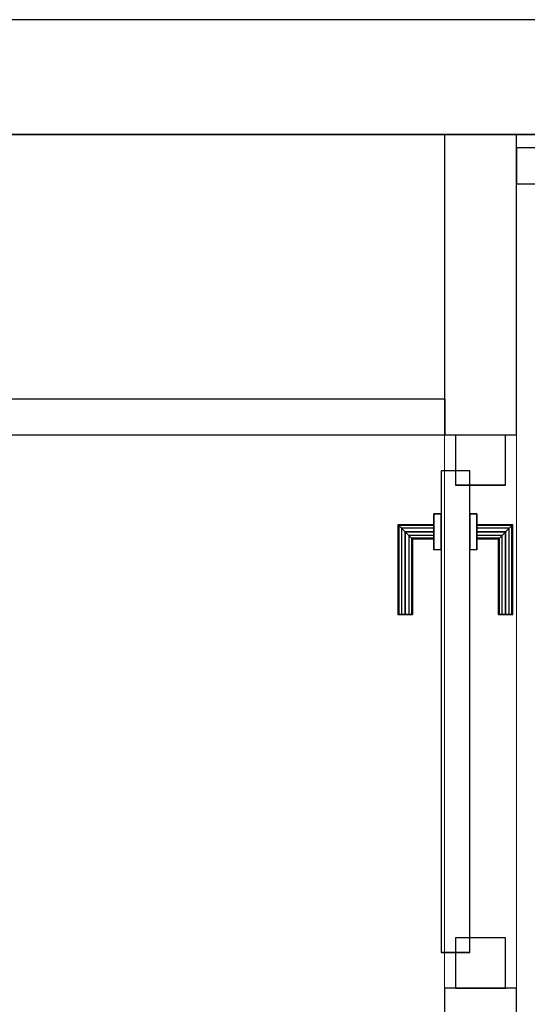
# Model space of a CAD drawing. Header units: metres. Extents: x 397.7 to 427.5, y 12.7 to 28.4.
# Tile 106 of 144: x 408.3 to 409, y 26.9 to 28.2. Entities that reach past the tile are written whole.
import ezdxf

# ---------------------------------------------------------------- set-up
doc = ezdxf.new("R2010")
doc.units = ezdxf.units.M
doc.layers.add('01_CARPINTERIA', color=5, linetype='Continuous', lineweight=25, true_color=0x0000ff)
doc.layers.add('01_SUELOS', color=7, linetype='Continuous', lineweight=25, true_color=0x007f00)
for name, color, linetype, lineweight in [('A-GENM-____-OTLN', 7, 'Continuous', 18), ('A-WALL-____-MCUT', 7, 'Continuous', 25), ('A-WALL-____-OTLN', 7, 'Continuous', 25)]:
    doc.layers.add(name, color=color, linetype=linetype, lineweight=lineweight)

# ---------------------------------------------------------------- blocks, each defined once
blk = doc.blocks.new('Family - Evans P3-156328-06_TEL_P3')
at = {"layer": 'A-WALL-____-MCUT', "color": 253, "true_color": 0xaaaaaa}
for p, q in [((2.8905, 0.05), (0, 0.05)), ((2.8905, 0), (2.8905, 0.05)), ((0, 0), (2.8905, 0))]:
    blk.add_line(p, q, dxfattribs=at)
at = {"layer": 'A-WALL-____-OTLN', "color": 253, "true_color": 0xaaaaaa}
for p, q in [((2.8905, 0.05), (0, 0.05)), ((2.8905, 0), (2.8905, 0.05)), ((0, 0), (2.8905, 0))]:
    blk.add_line(p, q, dxfattribs=at)
at = {"layer": 'A-WALL-____-OTLN', "color": 253, "lineweight": 18, "true_color": 0xaaaaaa}
blk.add_line((0, 0), (2.8905, 0), dxfattribs=at)
blk = doc.blocks.new('Family - Evans P3-156349-06_TEL_P3')
at = {"layer": 'A-WALL-____-MCUT', "color": 253, "true_color": 0xaaaaaa}
for p, q in [((25.5877, 0.16), (0.0332, 0.16)), ((0, 0), (25.556, 0))]:
    blk.add_line(p, q, dxfattribs=at)
at = {"layer": 'A-WALL-____-OTLN', "color": 253, "true_color": 0xaaaaaa}
for p, q in [((25.5877, 0.16), (0.0332, 0.16)), ((0, 0), (25.556, 0))]:
    blk.add_line(p, q, dxfattribs=at)
at = {"layer": 'A-WALL-____-OTLN', "color": 253, "lineweight": 18, "true_color": 0xaaaaaa}
blk.add_line((0, 0), (25.556, 0), dxfattribs=at)
blk = doc.blocks.new('Family - Evans P3-156399-06_TEL_P3')
at = {"layer": 'A-WALL-____-MCUT', "color": 253, "true_color": 0xaaaaaa}
for p, q in [((0, 0.0995), (0, 0)), ((0.05, 0.0995), (0, 0.0995)), ((0.4188, 0.1), (0.05, 0.1)), ((0.05, 0.1), (0.05, 0.0995)), ((0.4188, 0), (0.4188, 0.1)), ((0, 0), (0.4188, 0))]:
    blk.add_line(p, q, dxfattribs=at)
at = {"layer": 'A-WALL-____-OTLN', "color": 253, "true_color": 0xaaaaaa}
for p, q in [((0, 0.0995), (0, 0)), ((0.05, 0.0995), (0, 0.0995)), ((0.05, 0.1), (0.05, 0.0995)), ((0.4188, 0.1), (0.05, 0.1)), ((0.4188, 0), (0.4188, 0.1)), ((0, 0), (0.4188, 0))]:
    blk.add_line(p, q, dxfattribs=at)
at = {"layer": 'A-WALL-____-OTLN', "color": 253, "lineweight": 18, "true_color": 0xaaaaaa}
blk.add_line((0, 0), (0.4188, 0), dxfattribs=at)
blk = doc.blocks.new('Family - Paviment P3-156431-06_TEL_P3')
at = {"layer": '01_SUELOS', "color": 9, "true_color": 0xaad4aa}
for p, q in [((12.3536, 14.9577), (2.9635, 14.9576)), ((2.9635, 14.9576), (12.3536, 14.9577))]:
    blk.add_line(p, q, dxfattribs=at)
blk = doc.blocks.new('Family - LONDR55-XX_ZZ-ARQ-CAA-M3D-Londres55-156675-06_TEL_P3')
at = {"layer": '01_CARPINTERIA', "color": 161, "true_color": 0xaaaaff}
for p, q in [((0.521, 0.1487), (0.521, 0.15)), ((0.521, 0.15), (0.521, 0.1487)), ((0.646, 0.15), (0.521, 0.15)), ((0.521, 0.145), (0.521, 0.1487)), ((0.521, 0.1487), (0.521, 0.145)), ((0.6447, 0.1487), (0.521, 0.1487)), ((0.6447, 0.1487), (0.521, 0.1487)), ((0.521, 0.14), (0.521, 0.145)), ((0.521, 0.145), (0.521, 0.14)), ((0.641, 0.145), (0.521, 0.145)), ((0.641, 0.145), (0.521, 0.145)), ((0.521, 0.135), (0.521, 0.14)), ((0.521, 0.14), (0.521, 0.135)), ((0.521, 0.14), (0.636, 0.14)), ((0.636, 0.14), (0.521, 0.14)), ((0.631, 0.135), (0.636, 0.14)), ((0.636, 0.14), (0.631, 0.135)), ((0.641, 0.145), (0.636, 0.14)), ((0.636, 0.14), (0.641, 0.145)), ((0.636, 0.14), (0.636, 0.1)), ((0.636, 0.1), (0.636, 0.14)), ((0.6447, 0.1487), (0.641, 0.145)), ((0.641, 0.145), (0.6447, 0.1487)), ((0.641, 0.1), (0.641, 0.145)), ((0.641, 0.1), (0.641, 0.145)), ((0.646, 0.15), (0.6447, 0.1487)), ((0.6447, 0.1487), (0.646, 0.15)), ((0.6447, 0.1), (0.6447, 0.1487)), ((0.6447, 0.1), (0.6447, 0.1487)), ((0.646, 0.1), (0.646, 0.15)), ((0.521, 0.135), (0.521, 0.1313)), ((0.521, 0.1313), (0.521, 0.135)), ((0.631, 0.135), (0.521, 0.135)), ((0.631, 0.135), (0.521, 0.135)), ((0.521, 0.1313), (0.521, 0.13)), ((0.521, 0.13), (0.521, 0.1313)), ((0.6274, 0.1313), (0.521, 0.1313)), ((0.6274, 0.1313), (0.521, 0.1313)), ((0.626, 0.13), (0.521, 0.13)), ((0.626, 0.13), (0.6274, 0.1313)), ((0.6274, 0.1313), (0.626, 0.13)), ((0.626, 0.1), (0.626, 0.13)), ((0.6274, 0.1313), (0.631, 0.135)), ((0.631, 0.135), (0.6274, 0.1313)), ((0.6274, 0.1), (0.6274, 0.1313)), ((0.6274, 0.1), (0.6274, 0.1313)), ((0.631, 0.1), (0.631, 0.135)), ((0.631, 0.1), (0.631, 0.135)), ((0.661, 0.1), (0.611, 0.1)), ((0.611, 0.1), (0.661, 0.1)), ((0.611, 0.09), (0.611, 0.1)), ((0.611, 0.09), (0.611, 0.1)), ((0.6274, 0.1), (0.626, 0.1)), ((0.626, 0.1), (0.6274, 0.1)), ((0.631, 0.1), (0.6274, 0.1)), ((0.6274, 0.1), (0.631, 0.1)), ((0.636, 0.1), (0.631, 0.1)), ((0.631, 0.1), (0.636, 0.1)), ((0.641, 0.1), (0.636, 0.1)), ((0.636, 0.1), (0.641, 0.1)), ((0.641, 0.1), (0.6447, 0.1)), ((0.6447, 0.1), (0.641, 0.1)), ((0.6447, 0.1), (0.646, 0.1)), ((0.646, 0.1), (0.6447, 0.1)), ((0.661, 0.09), (0.661, 0.1)), ((0.661, 0.1), (0.661, 0.09)), ((0.721, 0.09), (0.05, 0.09)), ((0.05, 0.09), (0.05, 0.05)), ((0.721, 0.09), (0.05, 0.09)), ((0.05, 0.05), (0.05, 0.09)), ((0.661, 0.09), (0.611, 0.09)), ((0.611, 0.09), (0.661, 0.09)), ((0.721, 0.05), (0.721, 0.09)), ((0.721, 0.05), (0.721, 0.09)), ((0.07, 0.07), (0, 0.07)), ((0, 0.07), (0, 0)), ((0.07, 0.07), (0, 0.07)), ((0, 0), (0, 0.07)), ((0.07, 0), (0.07, 0.07)), ((0.07, 0), (0.07, 0.07)), ((0.771, 0.07), (0.701, 0.07)), ((0.701, 0.07), (0.701, 0)), ((0.771, 0.07), (0.701, 0.07)), ((0.701, 0), (0.701, 0.07)), ((0.771, 0), (0.771, 0.07)), ((0.771, 0), (0.771, 0.07)), ((0.05, 0.05), (0.721, 0.05)), ((0.05, 0.05), (0.721, 0.05)), ((0.611, 0.05), (0.661, 0.05)), ((0.661, 0.05), (0.611, 0.05)), ((0.611, 0.04), (0.611, 0.05)), ((0.611, 0.04), (0.611, 0.05)), ((0.661, 0.04), (0.661, 0.05)), ((0.661, 0.05), (0.661, 0.04)), ((0.611, 0.04), (0.661, 0.04)), ((0.661, 0.04), (0.611, 0.04)), ((0.6274, 0.04), (0.626, 0.04)), ((0.626, 0.04), (0.6274, 0.04)), ((0.626, 0.01), (0.626, 0.04)), ((0.631, 0.04), (0.6274, 0.04)), ((0.6274, 0.04), (0.631, 0.04)), ((0.6274, 0.0087), (0.6274, 0.04)), ((0.6274, 0.0087), (0.6274, 0.04)), ((0.631, 0.04), (0.636, 0.04)), ((0.636, 0.04), (0.631, 0.04)), ((0.631, 0.005), (0.631, 0.04)), ((0.631, 0.005), (0.631, 0.04)), ((0.636, 0.04), (0.641, 0.04)), ((0.641, 0.04), (0.636, 0.04)), ((0.636, 0.04), (0.636, 0)), ((0.636, 0), (0.636, 0.04)), ((0.641, 0.04), (0.6447, 0.04)), ((0.6447, 0.04), (0.641, 0.04)), ((0.641, -0.005), (0.641, 0.04)), ((0.641, -0.005), (0.641, 0.04)), ((0.6447, 0.04), (0.646, 0.04)), ((0.646, 0.04), (0.6447, 0.04)), ((0.6447, -0.0087), (0.6447, 0.04)), ((0.6447, -0.0087), (0.6447, 0.04)), ((0.646, -0.01), (0.646, 0.04)), ((0, 0), (0.07, 0)), ((0, 0), (0.07, 0)), ((0.521, 0.0087), (0.521, 0.01)), ((0.521, 0.01), (0.521, 0.0087)), ((0.521, 0.01), (0.626, 0.01)), ((0.521, 0.005), (0.521, 0.0087)), ((0.521, 0.0087), (0.521, 0.005)), ((0.521, 0.0087), (0.6274, 0.0087)), ((0.521, 0.0087), (0.6274, 0.0087)), ((0.521, 0), (0.521, 0.005)), ((0.521, 0.005), (0.521, 0)), ((0.521, 0.005), (0.631, 0.005)), ((0.521, 0.005), (0.631, 0.005)), ((0.521, -0.005), (0.521, 0)), ((0.521, 0), (0.521, -0.005)), ((0.636, 0), (0.521, 0)), ((0.521, 0), (0.636, 0)), ((0.6274, 0.0087), (0.626, 0.01)), ((0.626, 0.01), (0.6274, 0.0087)), ((0.631, 0.005), (0.6274, 0.0087)), ((0.6274, 0.0087), (0.631, 0.005)), ((0.636, 0), (0.631, 0.005)), ((0.631, 0.005), (0.636, 0)), ((0.701, 0), (0.771, 0)), ((0.701, 0), (0.771, 0)), ((0.521, -0.005), (0.521, -0.0087)), ((0.521, -0.0087), (0.521, -0.005)), ((0.521, -0.005), (0.641, -0.005)), ((0.521, -0.005), (0.641, -0.005)), ((0.521, -0.0087), (0.521, -0.01)), ((0.521, -0.01), (0.521, -0.0087)), ((0.521, -0.0087), (0.6447, -0.0087)), ((0.521, -0.0087), (0.6447, -0.0087)), ((0.521, -0.01), (0.646, -0.01)), ((0.636, 0), (0.641, -0.005)), ((0.641, -0.005), (0.636, 0)), ((0.641, -0.005), (0.6447, -0.0087)), ((0.6447, -0.0087), (0.641, -0.005)), ((0.6447, -0.0087), (0.646, -0.01)), ((0.646, -0.01), (0.6447, -0.0087))]:
    blk.add_line(p, q, dxfattribs=at)
blk = doc.blocks.new('Family - Porta P3-156676-06_TEL_P3')
blk.add_blockref('Family - LONDR55-XX_ZZ-ARQ-CAA-M3D-Londres55-156675-06_TEL_P3', (0, 0))
blk = doc.blocks.new('Family - Evans P3-156775-06_TEL_P3')
at = {"layer": 'A-WALL-____-MCUT', "color": 253, "true_color": 0xaaaaaa}
for p, q in [((0.949, 0.1), (0.799, 0.1)), ((0.949, 0), (0.949, 0.1)), ((0.799, 0), (0.949, 0))]:
    blk.add_line(p, q, dxfattribs=at)
at = {"layer": 'A-WALL-____-OTLN', "color": 253, "true_color": 0xaaaaaa}
for p, q in [((0.949, 0.1), (0, 0.1)), ((0.949, 0), (0.949, 0.1)), ((0, 0), (0.949, 0))]:
    blk.add_line(p, q, dxfattribs=at)
at = {"layer": 'A-WALL-____-OTLN', "color": 253, "lineweight": 18, "true_color": 0xaaaaaa}
blk.add_line((0, 0), (1.72, 0), dxfattribs=at)
blk = doc.blocks.new('Family - Vano porta P3-156777-06_TEL_P3')
at = {"layer": 'A-GENM-____-OTLN', "color": 253, "true_color": 0xaaaaaa}
for p, q in [((408.987, 27.6495), (408.887, 27.6495)), ((408.887, 27.6495), (408.887, 26.8784)), ((408.987, 27.6495), (408.887, 27.6495)), ((408.887, 26.8784), (408.887, 27.6495)), ((408.987, 26.8784), (408.987, 27.6495)), ((408.987, 27.6495), (408.987, 26.8784)), ((408.887, 26.8784), (408.987, 26.8784)), ((408.987, 26.8784), (408.887, 26.8784))]:
    blk.add_line(p, q, dxfattribs=at)
blk = doc.blocks.new('Family - Evans P3-156802-06_TEL_P3')
at = {"layer": 'A-WALL-____-MCUT', "color": 253, "true_color": 0xaaaaaa}
for p, q in [((1.466, 0.05), (0, 0.05)), ((0, 0.05), (0, 0)), ((0, 0), (1.466, 0))]:
    blk.add_line(p, q, dxfattribs=at)
at = {"layer": 'A-WALL-____-OTLN', "color": 253, "true_color": 0xaaaaaa}
for p, q in [((1.466, 0.05), (0, 0.05)), ((0, 0.05), (0, 0)), ((0, 0), (1.466, 0))]:
    blk.add_line(p, q, dxfattribs=at)
at = {"layer": 'A-WALL-____-OTLN', "color": 253, "lineweight": 18, "true_color": 0xaaaaaa}
blk.add_line((0, 0), (1.466, 0), dxfattribs=at)
blk = doc.blocks.new('LONDR55-XX_ZZ-ARQ-CAA-M3D-Londres55_ifc-1-06_TEL_P3')
at = {"layer": '01_CARPINTERIA', "color": 253, "lineweight": 18, "true_color": 0xaaaaaa, "rotation": 90}
blk.add_blockref('Family - Porta P3-156676-06_TEL_P3', (408.972, 26.8784), dxfattribs=at)
at = {"layer": '01_SUELOS', "color": 253, "lineweight": 18, "true_color": 0xaaaaaa}
blk.add_blockref('Family - Paviment P3-156431-06_TEL_P3', (398.2952, 13.1106), dxfattribs=at)
at = {"layer": 'A-GENM-____-OTLN', "color": 253, "lineweight": 18, "true_color": 0xaaaaaa}
blk.add_blockref('Family - Vano porta P3-156777-06_TEL_P3', (0, 0), dxfattribs=at)
at = {"layer": 'A-WALL-____-OTLN', "color": 253, "lineweight": 18, "true_color": 0xaaaaaa}
for name, p, rotation in [('Family - Evans P3-156349-06_TEL_P3', (426.8464, 28.2282), 180), ('Family - Evans P3-156399-06_TEL_P3', (408.987, 27.6495), 90), ('Family - Evans P3-156775-06_TEL_P3', (408.987, 25.9295), 90)]:
    blk.add_blockref(name, p, dxfattribs=dict(at, rotation=rotation))
for name, p in [('Family - Evans P3-156802-06_TEL_P3', (408.987, 27.9995)), ('Family - Evans P3-156328-06_TEL_P3', (405.997, 27.6495))]:
    blk.add_blockref(name, p, dxfattribs=at)

msp = doc.modelspace()

# ---------------------------------------------------------------- block references
at = {"lineweight": 5}
msp.add_blockref('LONDR55-XX_ZZ-ARQ-CAA-M3D-Londres55_ifc-1-06_TEL_P3', (0, 0), dxfattribs=at)

doc.saveas('drawing.dxf')
